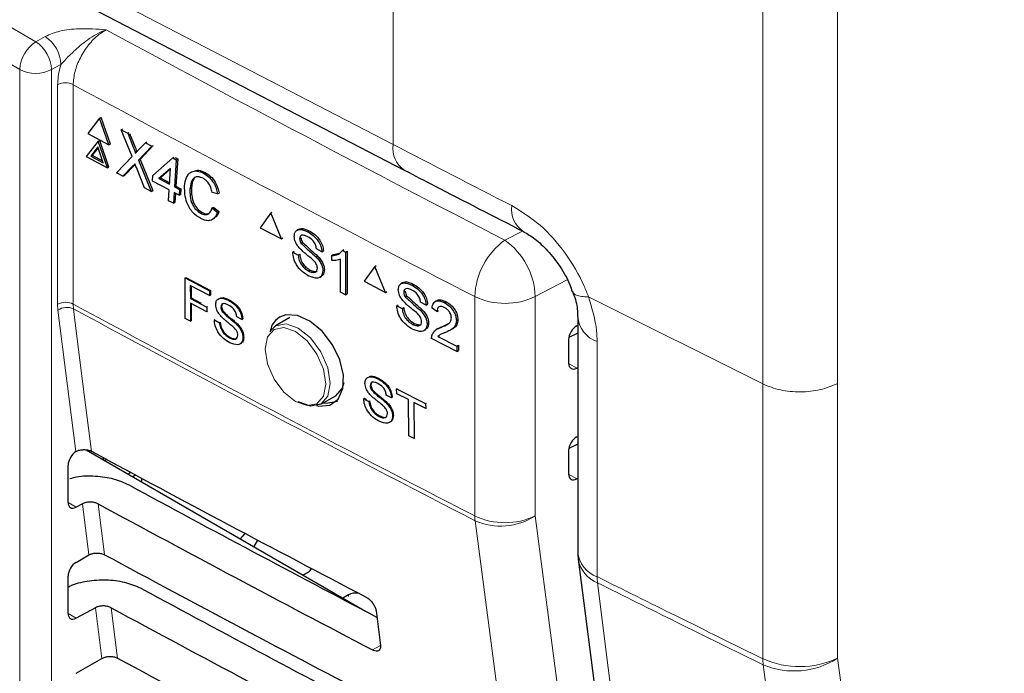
# Paper-space layout 'Blatt2' of a CAD drawing. Header units: millimetres. Extents: x 5 to 418, y 2 to 292.
# Tile 38 of 63: x 135.26 to 146.13, y 153.21 to 160.42. Entities that reach past the tile are written whole.
import ezdxf

# ---------------------------------------------------------------- set-up
doc = ezdxf.new("R2010")
doc.units = ezdxf.units.MM

psp = doc.layouts.new('Blatt2')

# ---------------------------------------------------------------- linework, layer by layer
at = {"color": 7, "linetype": 'Continuous', "lineweight": 18}
for p, q in [((139.379, 174.462), (139.379, 159.046)), ((143.463, 156.402), (143.463, 172.4)), ((144.288, 172.405), (144.288, 156.407)), ((124.29, 166.613), (135.433, 160.181)), ((135.256, 159.875), (124.113, 166.307)), ((129.936, 163.942), (139.379, 159.046)), ((135.433, 160.181), (135.538, 160.239)), ((135.256, 142.795), (135.256, 159.875)), ((135.711, 159.931), (135.607, 159.873)), ((135.607, 159.873), (135.607, 142.793)), ((135.674, 157.283), (135.674, 159.706)), ((135.846, 159.707), (135.846, 157.284)), ((136.513, 159.009), (136.53, 159.018)), ((136.506, 158.81), (136.523, 158.818)), ((140.614, 157.99), (140.808, 158.091)), ((141.302, 157.551), (140.949, 157.368)), ((140.282, 154.944), (140.282, 157.367)), ((140.949, 157.368), (140.949, 154.945)), ((143.463, 156.402), (141.538, 157.365)), ((135.678, 157.218), (135.674, 157.283)), ((135.846, 157.284), (135.849, 157.232)), ((135.875, 155.655), (135.678, 157.218)), ((141.632, 156.871), (141.632, 156.361)), ((141.318, 156.63), (141.409, 156.577)), ((143.463, 153.369), (143.463, 156.402)), ((144.288, 156.407), (144.288, 153.375)), ((141.632, 156.361), (141.632, 154.275)), ((141.318, 155.405), (141.409, 155.353)), ((135.79, 155.092), (135.878, 155.041)), ((136.019, 154.514), (135.948, 155.079)), ((136.121, 155.078), (136.192, 154.517)), ((138.886, 154.055), (138.886, 154.073)), ((136.164, 153.372), (136.093, 153.932)), ((136.266, 153.931), (136.336, 153.375)), ((135.79, 153.868), (135.878, 153.817)), ((139.239, 153.514), (139.153, 153.465))]:
    psp.add_line(p, q, dxfattribs=at)
at = {"color": 7, "linetype": 'Continuous', "lineweight": 25}
for p, q in [((130.066, 163.656), (139.508, 158.76)), ((136.138, 159.337), (136.007, 159.166)), ((136.138, 159.337), (136.155, 159.346)), ((136.24, 159.042), (136.138, 159.337)), ((136.257, 159.051), (136.155, 159.346)), ((136.376, 159.21), (136.392, 159.219)), ((136.496, 158.913), (136.376, 159.21)), ((136.376, 159.21), (136.448, 159.172)), ((136.007, 159.166), (136.24, 159.042)), ((136.122, 159.083), (136.139, 159.092)), ((136.24, 158.796), (136.139, 159.092)), ((136.448, 159.172), (136.464, 159.18)), ((136.448, 159.172), (136.513, 159.009)), ((136.469, 159.169), (136.53, 159.018)), ((136.122, 159.083), (135.991, 158.912)), ((136.118, 159.019), (136.04, 158.918)), ((136.121, 159.01), (136.057, 158.927)), ((136.178, 158.845), (136.118, 159.019)), ((136.224, 158.787), (136.122, 159.083)), ((136.24, 159.042), (136.257, 159.051)), ((136.563, 158.982), (136.644, 159.066)), ((136.716, 159.028), (136.568, 158.873)), ((136.727, 159.03), (136.585, 158.882)), ((136.644, 159.066), (136.66, 159.075)), ((136.644, 159.066), (136.716, 159.028)), ((136.716, 159.028), (136.733, 159.036)), ((135.991, 158.912), (136.224, 158.787)), ((136.04, 158.918), (136.057, 158.927)), ((136.04, 158.918), (136.178, 158.845)), ((136.057, 158.927), (136.17, 158.867)), ((136.323, 158.734), (136.496, 158.913)), ((136.568, 158.873), (136.585, 158.882)), ((136.568, 158.873), (136.707, 158.529)), ((136.585, 158.882), (136.724, 158.537)), ((136.727, 158.705), (136.946, 158.898)), ((136.946, 158.898), (136.963, 158.907)), ((136.946, 158.898), (136.984, 158.878)), ((136.984, 158.878), (136.965, 158.578)), ((136.972, 158.902), (137.001, 158.887)), ((137.001, 158.887), (136.981, 158.587)), ((136.984, 158.878), (137.001, 158.887)), ((136.224, 158.787), (136.24, 158.796)), ((136.506, 158.81), (136.396, 158.695)), ((136.523, 158.818), (136.413, 158.704)), ((136.531, 158.826), (136.523, 158.818)), ((136.635, 158.567), (136.544, 158.794)), ((136.922, 158.782), (136.793, 158.67)), ((136.921, 158.776), (136.81, 158.679)), ((136.91, 158.607), (136.922, 158.782)), ((136.396, 158.695), (136.323, 158.734)), ((136.396, 158.695), (136.413, 158.704)), ((136.723, 158.643), (136.727, 158.705)), ((136.793, 158.67), (136.81, 158.679)), ((136.793, 158.67), (136.91, 158.607)), ((136.81, 158.679), (136.912, 158.624)), ((137.287, 158.729), (137.304, 158.737)), ((136.707, 158.529), (136.635, 158.567)), ((136.906, 158.544), (136.723, 158.643)), ((136.899, 158.426), (136.906, 158.544)), ((136.965, 158.578), (136.981, 158.587)), ((136.965, 158.578), (137.019, 158.549)), ((136.981, 158.587), (137.036, 158.558)), ((137.019, 158.549), (137.015, 158.487)), ((137.019, 158.549), (137.036, 158.558)), ((137.036, 158.558), (137.032, 158.495)), ((137.136, 158.555), (137.153, 158.564)), ((136.707, 158.529), (136.724, 158.537)), ((136.961, 158.516), (136.953, 158.397)), ((137.015, 158.487), (136.961, 158.516)), ((136.976, 158.507), (136.97, 158.406)), ((137.015, 158.487), (137.032, 158.495)), ((137.44, 158.5), (137.38, 158.517)), ((137.44, 158.5), (137.457, 158.509)), ((136.953, 158.397), (136.899, 158.426)), ((136.953, 158.397), (136.97, 158.406)), ((137.38, 158.346), (137.397, 158.355)), ((137.38, 158.346), (137.438, 158.298)), ((137.397, 158.355), (137.455, 158.307)), ((137.254, 158.287), (137.271, 158.296)), ((137.438, 158.298), (137.455, 158.307)), ((138.028, 158.291), (137.911, 158.128)), ((138.028, 158.291), (138.045, 158.301)), ((138.146, 158.005), (138.028, 158.291)), ((137.911, 158.128), (138.146, 158.005)), ((138.333, 158.109), (138.315, 158.098)), ((138.146, 158.005), (138.162, 158.015)), ((138.347, 158.005), (138.363, 158.015)), ((138.435, 158.083), (138.451, 158.093)), ((138.362, 157.955), (138.379, 157.966)), ((138.593, 157.862), (138.533, 157.893)), ((138.271, 157.856), (138.287, 157.867)), ((138.271, 157.856), (138.331, 157.825)), ((138.331, 157.825), (138.347, 157.835)), ((138.53, 157.805), (138.546, 157.815)), ((138.593, 157.862), (138.609, 157.872)), ((138.702, 157.82), (138.718, 157.83)), ((138.702, 157.764), (138.702, 157.82)), ((138.718, 157.83), (138.786, 157.846)), ((138.819, 157.875), (138.836, 157.886)), ((138.819, 157.875), (138.854, 157.857)), ((138.854, 157.857), (138.871, 157.867)), ((138.854, 157.857), (138.854, 157.387)), ((138.871, 157.867), (138.871, 157.398)), ((138.8, 157.416), (138.8, 157.782)), ((139.176, 157.7), (139.058, 157.537)), ((139.176, 157.7), (139.193, 157.71)), ((139.294, 157.414), (139.176, 157.7)), ((137.082, 157.573), (137.091, 157.579)), ((137.082, 157.573), (137.352, 157.431)), ((137.083, 157.124), (137.082, 157.573)), ((137.091, 157.579), (137.361, 157.436)), ((138.446, 157.65), (138.463, 157.66)), ((138.569, 157.579), (138.588, 157.591)), ((138.603, 157.652), (138.62, 157.663)), ((137.352, 157.379), (137.139, 157.491)), ((137.139, 157.491), (137.14, 157.347)), ((137.148, 157.487), (137.148, 157.353)), ((139.058, 157.537), (139.294, 157.414)), ((139.482, 157.519), (139.464, 157.508)), ((139.585, 157.494), (139.601, 157.504)), ((137.14, 157.347), (137.148, 157.353)), ((137.14, 157.347), (137.321, 157.251)), ((137.148, 157.353), (137.259, 157.294)), ((137.352, 157.431), (137.361, 157.436)), ((137.352, 157.431), (137.352, 157.379)), ((137.352, 157.379), (137.361, 157.384)), ((137.361, 157.436), (137.361, 157.384)), ((138.854, 157.387), (138.8, 157.416)), ((138.854, 157.387), (138.871, 157.398)), ((139.294, 157.414), (139.31, 157.425)), ((139.497, 157.415), (139.513, 157.426)), ((139.512, 157.366), (139.528, 157.376)), ((137.321, 157.199), (137.14, 157.295)), ((137.14, 157.295), (137.14, 157.094)), ((137.148, 157.291), (137.149, 157.099)), ((137.321, 157.251), (137.33, 157.257)), ((137.321, 157.251), (137.321, 157.199)), ((137.477, 157.252), (137.485, 157.257)), ((137.56, 157.326), (137.569, 157.332)), ((139.42, 157.266), (139.436, 157.277)), ((139.42, 157.266), (139.48, 157.235)), ((139.48, 157.235), (139.497, 157.245)), ((139.744, 157.273), (139.683, 157.304)), ((139.744, 157.273), (139.76, 157.283)), ((139.864, 157.204), (139.809, 157.239)), ((139.859, 157.322), (139.841, 157.31)), ((139.946, 157.3), (139.963, 157.311)), ((137.321, 157.199), (137.33, 157.205)), ((137.491, 157.204), (137.5, 157.21)), ((137.71, 157.115), (137.653, 157.145)), ((138.238, 157.135), (138.082, 157.045)), ((139.68, 157.216), (139.696, 157.226)), ((139.864, 157.204), (139.881, 157.215)), ((141.419, 157.143), (141.419, 154.546)), ((137.14, 157.094), (137.083, 157.124)), ((137.14, 157.094), (137.149, 157.099)), ((137.405, 157.109), (137.413, 157.115)), ((137.405, 157.109), (137.462, 157.079)), ((137.462, 157.079), (137.47, 157.084)), ((137.651, 157.06), (137.659, 157.065)), ((137.71, 157.115), (137.719, 157.12)), ((138.019, 156.982), (138.082, 157.045)), ((139.597, 157.06), (139.613, 157.071)), ((139.755, 157.064), (139.771, 157.074)), ((139.908, 157.026), (139.925, 157.037)), ((139.925, 157.037), (139.998, 157.073)), ((140.078, 157.102), (140.095, 157.113)), ((141.409, 157.044), (141.419, 157.049)), ((137.572, 156.912), (137.58, 156.917)), ((137.721, 156.914), (137.73, 156.919)), ((139.72, 156.991), (139.739, 157.002)), ((139.873, 157.013), (139.855, 157.001)), ((139.874, 156.928), (139.891, 156.939)), ((139.874, 156.928), (140.084, 156.82)), ((140.022, 157.002), (140.041, 157.014)), ((141.419, 156.964), (141.319, 156.914)), ((140.084, 156.76), (139.804, 156.905)), ((140.084, 156.82), (140.1, 156.831)), ((140.084, 156.82), (140.084, 156.76)), ((140.1, 156.831), (140.1, 156.77)), ((141.318, 156.894), (141.318, 156.632)), ((140.084, 156.76), (140.1, 156.77)), ((141.419, 156.582), (141.409, 156.577)), ((139.126, 156.383), (139.134, 156.388)), ((139.209, 156.46), (139.218, 156.465)), ((138.582, 156.179), (138.738, 156.269)), ((139.141, 156.336), (139.149, 156.341)), ((139.362, 156.249), (139.304, 156.279)), ((139.418, 156.347), (139.427, 156.353)), ((139.418, 156.347), (139.738, 156.185)), ((139.419, 156.295), (139.418, 156.347)), ((139.55, 156.229), (139.419, 156.295)), ((139.054, 156.239), (139.063, 156.244)), ((139.054, 156.239), (139.112, 156.21)), ((139.063, 156.244), (139.087, 156.232)), ((139.112, 156.21), (139.12, 156.215)), ((139.302, 156.193), (139.311, 156.199)), ((139.362, 156.249), (139.37, 156.255)), ((139.554, 155.83), (139.55, 156.229)), ((139.739, 156.133), (139.608, 156.199)), ((139.608, 156.199), (139.612, 155.8)), ((139.738, 156.185), (139.747, 156.19)), ((139.738, 156.185), (139.739, 156.133)), ((139.224, 156.043), (139.232, 156.049)), ((139.374, 156.048), (139.382, 156.054)), ((139.739, 156.133), (139.747, 156.138)), ((139.612, 155.8), (139.554, 155.83)), ((139.612, 155.8), (139.619, 155.806)), ((141.419, 155.739), (141.319, 155.689)), ((141.409, 155.819), (141.419, 155.824)), ((135.875, 155.655), (135.878, 155.657)), ((135.988, 155.675), (139.073, 153.894)), ((141.318, 155.669), (141.318, 155.407)), ((135.79, 155.094), (135.79, 155.506)), ((136.177, 155.589), (136.177, 155.566)), ((136.216, 155.568), (136.195, 155.556)), ((136.481, 155.425), (136.451, 155.408)), ((136.536, 155.396), (136.504, 155.377)), ((136.601, 155.361), (136.601, 155.321)), ((141.419, 155.358), (141.409, 155.353)), ((135.948, 155.079), (135.878, 155.041)), ((137.742, 154.752), (137.689, 154.694)), ((137.882, 154.678), (137.841, 154.606)), ((135.878, 154.432), (136.019, 154.514)), ((138.382, 154.293), (138.444, 154.328)), ((135.79, 153.869), (135.79, 154.281)), ((138.886, 154.073), (138.824, 154.038)), ((136.093, 153.932), (135.878, 153.817)), ((139.191, 153.897), (139.239, 153.515)), ((135.878, 153.208), (136.164, 153.372))]:
    psp.add_line(p, q, dxfattribs=at)
at = {"color": 7, "linetype": 'Continuous', "lineweight": 18, "flags": 128}
for points in [[(135.849, 157.232), (135.873, 157.043), (135.969, 156.287), (136.048, 155.658)], [(138.301, 156.207), (138.429, 156.163), (138.538, 156.184), (138.611, 156.267), (138.636, 156.401), (138.611, 156.564), (138.538, 156.731), (138.429, 156.877), (138.301, 156.981), (138.173, 157.025), (138.064, 157.004), (137.992, 156.921), (137.966, 156.787), (137.992, 156.625), (138.064, 156.457), (138.173, 156.311), (138.301, 156.207)], [(138.082, 157.045), (138.082, 157.045), (138.197, 157.067), (138.332, 157.02), (138.468, 156.911), (138.582, 156.756), (138.659, 156.58), (138.686, 156.408), (138.659, 156.267), (138.582, 156.179), (138.582, 156.179)], [(142.055, 141.367), (141.956, 142.124), (141.559, 145.155), (140.285, 154.892)], [(140.949, 154.945), (141.834, 148.18), (142.719, 141.42)], [(141.637, 154.207), (141.756, 153.268), (142.235, 149.51), (142.715, 145.753), (143.347, 140.795)], [(144.288, 153.375), (144.756, 149.947), (145.225, 146.518), (146.129, 139.9)], [(145.309, 139.827), (145.18, 140.77), (144.664, 144.545), (144.148, 148.32), (143.467, 153.301)]]:
    psp.add_lwpolyline(points, dxfattribs=at)
at = {"color": 7, "linetype": 'Continuous', "lineweight": 25, "flags": 128}
for points in [[(138.533, 156.165), (138.558, 156.157), (138.68, 156.169), (138.773, 156.236), (138.825, 156.351), (138.832, 156.501), (138.792, 156.669), (138.71, 156.836), (138.595, 156.984), (138.461, 157.095), (138.322, 157.158), (138.193, 157.165), (138.125, 157.14), (138.125, 157.14)], [(138.834, 156.415), (138.815, 156.357), (138.738, 156.269), (138.738, 156.269)], [(138.582, 156.179), (138.468, 156.157), (138.332, 156.204)], [(138.61, 156.195), (138.641, 156.19), (138.766, 156.213)], [(141.424, 154.467), (141.581, 153.238), (143.134, 141.055)]]:
    psp.add_lwpolyline(points, dxfattribs=at)
at = {"color": 7, "linetype": 'Continuous', "lineweight": 18}
for centre, radius, start, end in [((255.645, 381.42), 251.303, 241.62357, 242.75873), ((135.64, 159.857), 0.384, 122.6055, 177.3945), ((135.217, 159.856), 0.39, 2.4792, 56.3611), ((135.321, 159.914), 0.39, 2.4792, 56.3611), ((135.433, 160.217), 0.385, 242.6565, 296.7662), ((135.761, 159.533), 0.194, 63.8368, 116.6779), ((255.532, 381.224), 251.783, 241.61753, 242.75876), ((139.666, 159.004), 0.29, 171.5976, 237.0794), ((140.976, 158.328), 0.289, 171.404, 237.4675), ((141.091, 157.336), 0.81, 126.0261, 177.8015), ((140.144, 157.336), 0.806, 2.2312, 54.2597), ((140.614, 158.073), 0.781, 244.78, 295.3751), ((135.761, 157.11), 0.194, 63.8368, 116.6779), ((135.776, 157.073), 0.175, 65.0933, 124.1373), ((255.532, 378.802), 251.783, 241.61753, 242.75876), ((255.533, 378.746), 251.779, 241.61758, 242.75876), ((141.734, 157.17), 0.316, 183.9672, 251.2657), ((140.614, 155.651), 0.781, 244.78, 295.3751), ((140.73, 154.943), 0.449, 179.8785, 186.5632), ((140.567, 155.538), 0.705, 246.3585, 302.7876), ((141.735, 154.575), 0.318, 185.2548, 251.1228), ((141.77, 154.533), 0.353, 190.7789, 247.7093), ((142.198, 154.276), 0.565, 180.1129, 187.0104), ((143.869, 154.26), 0.979, 245.4647, 295.3317), ((144.034, 153.371), 0.571, 180.1513, 186.972), ((143.808, 154.114), 0.881, 247.2328, 303.0097)]:
    psp.add_arc(centre, radius, start, end, dxfattribs=at)
at = {"color": 7, "linetype": 'Continuous', "lineweight": 25}
for centre, radius, start, end in [((142.044, 154.546), 0.625, 180, 187.2681), ((138.411, 154.393), 0.0731, 296.9982, 336.5981), ((138.973, 153.907), 0.187, 83.0931, 117.6932)]:
    psp.add_arc(centre, radius, start, end, dxfattribs=at)
at = {"color": 7, "linetype": 'Continuous', "lineweight": 18}
psp.add_ellipse((306.237, 262.97), major_axis=(249.991, -3.705), ratio=0.56715, start_param=3.990039, end_param=3.997063, dxfattribs=at)
at = {"color": 7, "linetype": 'Continuous', "lineweight": 25}
for centre, major_axis, ratio, start_param, end_param in [((141.411, 156.943), (0.068, 0.105), 0.606761, 0.83184, 2.385183), ((141.411, 156.68), (0.068, 0.105), 0.606761, 2.385183, 3.938526), ((141.411, 155.718), (0.068, 0.105), 0.606761, 0.83184, 2.385183), ((135.88, 155.556), (0.064, 0.107), 0.587369, 0.847257, 2.36515), ((307.105, 264.714), (250.293, 3.851), 0.587275, 3.950946, 3.967413), ((141.411, 155.456), (0.068, 0.105), 0.606761, 2.385183, 3.938526), ((306.281, 256.504), (248.523, -3.692), 0.567125, 3.968584, 3.983526), ((135.88, 155.144), (0.064, 0.107), 0.587369, 2.36515, 3.918493), ((306.28, 256.504), (249.027, -3.699), 0.567125, 3.968582, 3.985126), ((135.88, 154.331), (0.064, 0.107), 0.587369, 0.811807, 2.36515), ((307.105, 263.489), (250.093, 3.848), 0.587275, 3.950986, 3.967453), ((306.281, 255.28), (248.322, -3.689), 0.567125, 3.968625, 3.983579), ((135.88, 153.919), (0.064, 0.107), 0.587369, 2.36515, 3.918493), ((306.281, 255.279), (248.827, -3.696), 0.567125, 3.968623, 3.985166), ((307.104, 262.264), (249.892, 3.845), 0.587275, 3.951027, 3.967493)]:
    psp.add_ellipse(centre, major_axis=major_axis, ratio=ratio, start_param=start_param, end_param=end_param, dxfattribs=at)
at = {"color": 7, "linetype": 'Continuous', "lineweight": 18}
for points, knots in [([(135.538, 160.239), (135.589, 160.261), (135.699, 160.308), (135.939, 160.331), (136.11, 160.32), (136.21, 160.313), (136.211, 160.313)], [0, 0, 0, 0, 0.270433, 0.574379, 0.997264, 1, 1, 1, 1]), ([(136.211, 160.313), (136.21, 160.313), (136.173, 160.299), (136.073, 160.252), (135.93, 160.147), (135.803, 160.03), (135.737, 159.958), (135.711, 159.931)], [0, 0, 0, 0, 0.003577, 0.201161, 0.547594, 0.825502, 1, 1, 1, 1]), ([(136.211, 160.313), (136.184, 160.296), (136.116, 160.255), (136.013, 160.15), (135.921, 160.007), (135.858, 159.851), (135.85, 159.755), (135.846, 159.707)], [0, 0, 0, 0, 0.142149, 0.356934, 0.571413, 0.78572, 1, 1, 1, 1]), ([(135.674, 159.706), (135.678, 159.766), (135.683, 159.839), (135.707, 159.917), (135.711, 159.931)], [0, 0, 0, 0, 0.818315, 1, 1, 1, 1]), ([(140.691, 158.371), (140.796, 158.306), (141.008, 158.175), (141.29, 157.855), (141.457, 157.57), (141.522, 157.405), (141.538, 157.365)], [0, 0, 0, 0, 0.302077, 0.603994, 0.905724, 1, 1, 1, 1]), ([(141.538, 157.365), (141.511, 157.365), (141.457, 157.366), (141.402, 157.382), (141.37, 157.401), (141.366, 157.419), (141.364, 157.426)], [0, 0, 0, 0, 0.2831446, 0.5662892, 0.8494338, 1, 1, 1, 1]), ([(141.537, 157.365), (141.576, 157.238), (141.627, 157.067), (141.631, 156.911), (141.632, 156.871)], [0, 0, 0, 0, 0.745217, 1, 1, 1, 1]), ([(141.632, 154.275), (141.923, 154.13), (142.531, 153.827), (143.143, 153.526), (143.463, 153.369)], [0, 0, 0, 0, 0.477875, 1, 1, 1, 1]), ([(143.467, 153.301), (143.147, 153.458), (142.535, 153.759), (141.927, 154.062), (141.637, 154.207)], [0, 0, 0, 0, 0.522125, 1, 1, 1, 1])]:
    psp.add_open_spline(points, degree=3, knots=knots, dxfattribs=at)
at = {"color": 7, "linetype": 'Continuous', "lineweight": 25}
for points, knots in [([(136.513, 159.009), (136.517, 158.998), (136.523, 158.983), (136.53, 158.963), (136.532, 158.955), (136.532, 158.951)], [0, 0, 0, 0, 0.561277, 0.781763, 1, 1, 1, 1]), ([(136.53, 159.018), (136.534, 159.007), (136.54, 158.992), (136.547, 158.975), (136.548, 158.969), (136.548, 158.967)], [0, 0, 0, 0, 0.642738, 0.895224, 1, 1, 1, 1]), ([(136.532, 158.951), (136.538, 158.956), (136.548, 158.967), (136.558, 158.978), (136.563, 158.982)], [0, 0, 0, 0, 0.56, 1, 1, 1, 1]), ([(136.528, 158.832), (136.524, 158.828), (136.517, 158.821), (136.509, 158.813), (136.506, 158.81)], [0, 0, 0, 0, 0.560002, 1, 1, 1, 1]), ([(136.544, 158.794), (136.541, 158.801), (136.536, 158.814), (136.53, 158.827), (136.528, 158.832)], [0, 0, 0, 0, 0.5599998, 1, 1, 1, 1]), ([(137.195, 158.756), (137.207, 158.759), (137.24, 158.767), (137.279, 158.749), (137.304, 158.737)], [0, 0, 0, 0, 0.372035, 1, 1, 1, 1]), ([(137.077, 158.586), (137.081, 158.62), (137.09, 158.688), (137.143, 158.749), (137.215, 158.759), (137.263, 158.739), (137.287, 158.729)], [0, 0, 0, 0, 0.2804925, 0.5595697, 0.7796153, 1, 1, 1, 1]), ([(137.28, 158.674), (137.265, 158.681), (137.235, 158.694), (137.194, 158.689), (137.149, 158.651), (137.142, 158.595), (137.136, 158.555)], [0, 0, 0, 0, 0.187223, 0.373906, 0.560736, 1, 1, 1, 1]), ([(137.186, 158.672), (137.185, 158.672), (137.16, 158.651), (137.156, 158.606), (137.153, 158.564)], [0, 0, 0, 0, 0.04544, 1, 1, 1, 1]), ([(137.38, 158.517), (137.376, 158.535), (137.369, 158.57), (137.345, 158.619), (137.313, 158.654), (137.291, 158.667), (137.28, 158.674)], [0, 0, 0, 0, 0.2805533, 0.5597389, 0.7796538, 1, 1, 1, 1]), ([(137.287, 158.729), (137.307, 158.716), (137.348, 158.69), (137.397, 158.628), (137.428, 158.562), (137.436, 158.52), (137.44, 158.5)], [0, 0, 0, 0, 0.280081, 0.559449, 0.779549, 1, 1, 1, 1]), ([(137.304, 158.737), (137.324, 158.725), (137.365, 158.699), (137.414, 158.637), (137.444, 158.57), (137.453, 158.529), (137.457, 158.509)], [0, 0, 0, 0, 0.280081, 0.559449, 0.779549, 1, 1, 1, 1]), ([(139.508, 158.76), (139.617, 158.704), (140.053, 158.478), (140.491, 158.253), (140.82, 158.085)], [0, 0, 0, 0, 0.2500007, 1, 1, 1, 1]), ([(137.256, 158.228), (137.225, 158.248), (137.162, 158.287), (137.1, 158.396), (137.077, 158.499), (137.077, 158.557), (137.077, 158.586)], [0, 0, 0, 0, 0.279955, 0.558088, 0.778912, 1, 1, 1, 1]), ([(137.136, 158.555), (137.136, 158.528), (137.135, 158.474), (137.155, 158.391), (137.201, 158.323), (137.236, 158.299), (137.254, 158.287)], [0, 0, 0, 0, 0.281245, 0.560716, 0.780138, 1, 1, 1, 1]), ([(137.153, 158.564), (137.153, 158.537), (137.152, 158.483), (137.172, 158.4), (137.218, 158.332), (137.253, 158.308), (137.271, 158.296)], [0, 0, 0, 0, 0.281245, 0.5607156, 0.780138, 1, 1, 1, 1]), ([(137.254, 158.287), (137.27, 158.28), (137.303, 158.267), (137.355, 158.282), (137.371, 158.322), (137.38, 158.346)], [0, 0, 0, 0, 0.280711, 0.560905, 1, 1, 1, 1]), ([(137.438, 158.298), (137.43, 158.277), (137.413, 158.235), (137.365, 158.204), (137.31, 158.204), (137.274, 158.22), (137.256, 158.228)], [0, 0, 0, 0, 0.280256, 0.559546, 0.779589, 1, 1, 1, 1]), ([(137.271, 158.296), (137.288, 158.289), (137.318, 158.275), (137.342, 158.286), (137.352, 158.29)], [0, 0, 0, 0, 0.553095, 1, 1, 1, 1]), ([(137.455, 158.307), (137.448, 158.284), (137.44, 158.257), (137.42, 158.245), (137.418, 158.244)], [0, 0, 0, 0, 0.865837, 1, 1, 1, 1]), ([(138.287, 158.032), (138.289, 158.046), (138.292, 158.073), (138.313, 158.1), (138.359, 158.115), (138.403, 158.096), (138.435, 158.083)], [0, 0, 0, 0, 0.187029, 0.374124, 0.56114, 1, 1, 1, 1]), ([(138.334, 158.109), (138.343, 158.113), (138.376, 158.127), (138.42, 158.108), (138.452, 158.094)], [0, 0, 0, 0, 0.279492, 1, 1, 1, 1]), ([(138.35, 157.898), (138.34, 157.909), (138.321, 157.931), (138.294, 157.978), (138.29, 158.012), (138.287, 158.032)], [0, 0, 0, 0, 0.281445, 0.562273, 1, 1, 1, 1]), ([(138.437, 158.028), (138.426, 158.033), (138.403, 158.045), (138.372, 158.048), (138.351, 158.033), (138.348, 158.014), (138.347, 158.005)], [0, 0, 0, 0, 0.28129, 0.56082, 0.78068, 1, 1, 1, 1]), ([(138.347, 158.005), (138.348, 157.996), (138.349, 157.979), (138.358, 157.963), (138.362, 157.955)], [0, 0, 0, 0, 0.559617, 1, 1, 1, 1]), ([(138.364, 158.016), (138.365, 158.006), (138.366, 157.99), (138.375, 157.973), (138.379, 157.966)], [0, 0, 0, 0, 0.559617, 1, 1, 1, 1]), ([(138.435, 158.083), (138.456, 158.071), (138.498, 158.046), (138.552, 157.987), (138.586, 157.92), (138.59, 157.881), (138.593, 157.862)], [0, 0, 0, 0, 0.280797, 0.560151, 0.779877, 1, 1, 1, 1]), ([(138.533, 157.893), (138.53, 157.909), (138.526, 157.939), (138.491, 157.995), (138.458, 158.015), (138.437, 158.028)], [0, 0, 0, 0, 0.281097, 0.560287, 1, 1, 1, 1]), ([(138.452, 158.094), (138.473, 158.081), (138.515, 158.056), (138.569, 157.998), (138.602, 157.931), (138.607, 157.892), (138.609, 157.873)], [0, 0, 0, 0, 0.280797, 0.560151, 0.779877, 1, 1, 1, 1]), ([(140.82, 158.084), (140.861, 158.06), (140.944, 158.012), (141.092, 157.875), (141.227, 157.7), (141.321, 157.537), (141.349, 157.448), (141.357, 157.423)], [0, 0, 0, 0, 0.216155, 0.434625, 0.669559, 0.908165, 1, 1, 1, 1]), ([(138.498, 157.768), (138.481, 157.783), (138.454, 157.807), (138.414, 157.838), (138.381, 157.866), (138.361, 157.887), (138.35, 157.898)], [0, 0, 0, 0, 0.339939, 0.560025, 0.780082, 1, 1, 1, 1]), ([(138.362, 157.955), (138.393, 157.926), (138.448, 157.874), (138.505, 157.826), (138.53, 157.805)], [0, 0, 0, 0, 0.558382, 1, 1, 1, 1]), ([(138.379, 157.966), (138.41, 157.937), (138.465, 157.885), (138.522, 157.837), (138.546, 157.815)], [0, 0, 0, 0, 0.558382, 1, 1, 1, 1]), ([(138.449, 157.594), (138.424, 157.609), (138.375, 157.637), (138.313, 157.709), (138.278, 157.789), (138.273, 157.834), (138.271, 157.856)], [0, 0, 0, 0, 0.280814, 0.559563, 0.77962, 1, 1, 1, 1]), ([(138.331, 157.825), (138.333, 157.806), (138.338, 157.767), (138.37, 157.712), (138.408, 157.673), (138.434, 157.657), (138.446, 157.65)], [0, 0, 0, 0, 0.280632, 0.558674, 0.779197, 1, 1, 1, 1]), ([(138.348, 157.835), (138.35, 157.816), (138.355, 157.778), (138.386, 157.722), (138.425, 157.683), (138.45, 157.668), (138.463, 157.66)], [0, 0, 0, 0, 0.280632, 0.558674, 0.779197, 1, 1, 1, 1]), ([(138.53, 157.805), (138.541, 157.792), (138.563, 157.768), (138.588, 157.726), (138.601, 157.686), (138.603, 157.664), (138.603, 157.652)], [0, 0, 0, 0, 0.280371, 0.559909, 0.779859, 1, 1, 1, 1]), ([(138.546, 157.815), (138.558, 157.803), (138.58, 157.779), (138.605, 157.737), (138.618, 157.697), (138.62, 157.674), (138.62, 157.663)], [0, 0, 0, 0, 0.280371, 0.559909, 0.779859, 1, 1, 1, 1]), ([(138.702, 157.82), (138.728, 157.822), (138.775, 157.827), (138.806, 157.86), (138.819, 157.875)], [0, 0, 0, 0, 0.560427, 1, 1, 1, 1]), ([(138.446, 157.65), (138.459, 157.644), (138.485, 157.632), (138.517, 157.632), (138.539, 157.65), (138.542, 157.67), (138.543, 157.681)], [0, 0, 0, 0, 0.280917, 0.560813, 0.780502, 1, 1, 1, 1]), ([(138.543, 157.681), (138.543, 157.689), (138.541, 157.706), (138.526, 157.739), (138.509, 157.757), (138.498, 157.768)], [0, 0, 0, 0, 0.280089, 0.55997, 1, 1, 1, 1]), ([(138.8, 157.782), (138.783, 157.775), (138.753, 157.763), (138.717, 157.764), (138.702, 157.764)], [0, 0, 0, 0, 0.559686, 1, 1, 1, 1]), ([(138.603, 157.652), (138.6, 157.631), (138.593, 157.589), (138.536, 157.56), (138.482, 157.581), (138.449, 157.594)], [0, 0, 0, 0, 0.279942, 0.56008, 1, 1, 1, 1]), ([(138.463, 157.66), (138.476, 157.655), (138.501, 157.644), (138.529, 157.641), (138.539, 157.65), (138.54, 157.652)], [0, 0, 0, 0, 0.449079, 0.896524, 1, 1, 1, 1]), ([(138.62, 157.663), (138.618, 157.64), (138.615, 157.608), (138.592, 157.599), (138.585, 157.596)], [0, 0, 0, 0, 0.704788, 1, 1, 1, 1]), ([(139.437, 157.442), (139.438, 157.456), (139.441, 157.483), (139.462, 157.51), (139.509, 157.525), (139.553, 157.507), (139.585, 157.494)], [0, 0, 0, 0, 0.187029, 0.374124, 0.56114, 1, 1, 1, 1]), ([(139.483, 157.519), (139.492, 157.523), (139.525, 157.538), (139.57, 157.518), (139.602, 157.504)], [0, 0, 0, 0, 0.281316, 1, 1, 1, 1]), ([(139.587, 157.438), (139.576, 157.444), (139.553, 157.455), (139.522, 157.458), (139.501, 157.443), (139.498, 157.425), (139.497, 157.415)], [0, 0, 0, 0, 0.28129, 0.56082, 0.78068, 1, 1, 1, 1]), ([(139.585, 157.494), (139.606, 157.481), (139.649, 157.456), (139.703, 157.399), (139.737, 157.331), (139.741, 157.292), (139.744, 157.273)], [0, 0, 0, 0, 0.280797, 0.560151, 0.779877, 1, 1, 1, 1]), ([(139.602, 157.504), (139.623, 157.492), (139.665, 157.467), (139.72, 157.409), (139.753, 157.342), (139.758, 157.303), (139.76, 157.284)], [0, 0, 0, 0, 0.280797, 0.560151, 0.779877, 1, 1, 1, 1]), ([(137.42, 157.278), (137.421, 157.291), (137.424, 157.317), (137.444, 157.343), (137.488, 157.357), (137.53, 157.339), (137.56, 157.326)], [0, 0, 0, 0, 0.1870287, 0.3741238, 0.5611402, 1, 1, 1, 1]), ([(137.468, 157.35), (137.473, 157.352), (137.501, 157.363), (137.538, 157.346), (137.569, 157.332)], [0, 0, 0, 0, 0.1804232, 1, 1, 1, 1]), ([(139.5, 157.308), (139.49, 157.319), (139.471, 157.341), (139.443, 157.388), (139.439, 157.422), (139.437, 157.442)], [0, 0, 0, 0, 0.281445, 0.562273, 1, 1, 1, 1]), ([(139.497, 157.415), (139.498, 157.406), (139.499, 157.39), (139.508, 157.373), (139.512, 157.366)], [0, 0, 0, 0, 0.5596169, 1, 1, 1, 1]), ([(139.512, 157.366), (139.543, 157.337), (139.599, 157.285), (139.655, 157.237), (139.68, 157.216)], [0, 0, 0, 0, 0.558382, 1, 1, 1, 1]), ([(139.514, 157.426), (139.514, 157.417), (139.516, 157.401), (139.525, 157.384), (139.529, 157.377)], [0, 0, 0, 0, 0.559617, 1, 1, 1, 1]), ([(139.529, 157.377), (139.56, 157.348), (139.615, 157.296), (139.672, 157.248), (139.697, 157.226)], [0, 0, 0, 0, 0.558382, 1, 1, 1, 1]), ([(139.683, 157.304), (139.681, 157.32), (139.676, 157.35), (139.642, 157.406), (139.608, 157.426), (139.587, 157.438)], [0, 0, 0, 0, 0.2810967, 0.5602874, 1, 1, 1, 1]), ([(141.359, 157.422), (141.365, 157.409), (141.399, 157.331), (141.417, 157.223), (141.416, 157.168), (141.416, 157.149)], [0, 0, 0, 0, 0.123333, 0.699209, 1, 1, 1, 1]), ([(137.48, 157.149), (137.471, 157.159), (137.452, 157.181), (137.426, 157.226), (137.422, 157.258), (137.42, 157.278)], [0, 0, 0, 0, 0.281445, 0.562273, 1, 1, 1, 1]), ([(137.562, 157.273), (137.551, 157.279), (137.529, 157.289), (137.5, 157.292), (137.48, 157.279), (137.478, 157.261), (137.477, 157.252)], [0, 0, 0, 0, 0.28129, 0.56082, 0.78068, 1, 1, 1, 1]), ([(137.477, 157.252), (137.478, 157.243), (137.479, 157.227), (137.488, 157.211), (137.491, 157.204)], [0, 0, 0, 0, 0.559617, 1, 1, 1, 1]), ([(137.502, 157.29), (137.498, 157.288), (137.488, 157.282), (137.486, 157.266), (137.485, 157.257)], [0, 0, 0, 0, 0.394344, 1, 1, 1, 1]), ([(137.485, 157.257), (137.486, 157.248), (137.487, 157.233), (137.496, 157.217), (137.5, 157.21)], [0, 0, 0, 0, 0.5596169, 1, 1, 1, 1]), ([(137.56, 157.326), (137.58, 157.314), (137.62, 157.29), (137.672, 157.235), (137.704, 157.17), (137.708, 157.133), (137.71, 157.115)], [0, 0, 0, 0, 0.280797, 0.560151, 0.779877, 1, 1, 1, 1]), ([(137.653, 157.145), (137.651, 157.159), (137.647, 157.188), (137.614, 157.242), (137.582, 157.262), (137.562, 157.273)], [0, 0, 0, 0, 0.281097, 0.560287, 1, 1, 1, 1]), ([(137.569, 157.332), (137.589, 157.32), (137.629, 157.296), (137.681, 157.24), (137.712, 157.176), (137.717, 157.138), (137.719, 157.12)], [0, 0, 0, 0, 0.280797, 0.560151, 0.779877, 1, 1, 1, 1]), ([(139.599, 157.005), (139.574, 157.019), (139.525, 157.048), (139.462, 157.119), (139.427, 157.199), (139.422, 157.244), (139.42, 157.266)], [0, 0, 0, 0, 0.280814, 0.559563, 0.77962, 1, 1, 1, 1]), ([(139.497, 157.246), (139.5, 157.227), (139.504, 157.188), (139.536, 157.133), (139.575, 157.094), (139.601, 157.079), (139.613, 157.071)], [0, 0, 0, 0, 0.280632, 0.558674, 0.779197, 1, 1, 1, 1]), ([(139.649, 157.179), (139.632, 157.193), (139.604, 157.218), (139.565, 157.249), (139.531, 157.277), (139.51, 157.298), (139.5, 157.308)], [0, 0, 0, 0, 0.339939, 0.560025, 0.780082, 1, 1, 1, 1]), ([(139.809, 157.239), (139.813, 157.258), (139.819, 157.296), (139.856, 157.323), (139.902, 157.321), (139.931, 157.307), (139.946, 157.3)], [0, 0, 0, 0, 0.2802352, 0.558893, 0.7791323, 1, 1, 1, 1]), ([(139.862, 157.319), (139.867, 157.323), (139.881, 157.336), (139.919, 157.331), (139.948, 157.318), (139.963, 157.311)], [0, 0, 0, 0, 0.209748, 0.604311, 1, 1, 1, 1]), ([(139.945, 157.247), (139.933, 157.252), (139.91, 157.262), (139.881, 157.256), (139.866, 157.234), (139.865, 157.214), (139.864, 157.204)], [0, 0, 0, 0, 0.28041, 0.559489, 0.779375, 1, 1, 1, 1]), ([(140.023, 157.13), (140.022, 157.143), (140.019, 157.168), (139.997, 157.205), (139.971, 157.232), (139.954, 157.242), (139.945, 157.247)], [0, 0, 0, 0, 0.27908, 0.558612, 0.779043, 1, 1, 1, 1]), ([(139.946, 157.3), (139.965, 157.289), (140.002, 157.267), (140.047, 157.211), (140.074, 157.153), (140.077, 157.119), (140.078, 157.102)], [0, 0, 0, 0, 0.280482, 0.559644, 0.779749, 1, 1, 1, 1]), ([(139.963, 157.311), (139.982, 157.3), (140.019, 157.278), (140.064, 157.222), (140.091, 157.163), (140.093, 157.13), (140.095, 157.113)], [0, 0, 0, 0, 0.280482, 0.559644, 0.779749, 1, 1, 1, 1]), ([(137.621, 157.025), (137.605, 157.039), (137.579, 157.062), (137.541, 157.092), (137.51, 157.119), (137.49, 157.139), (137.48, 157.149)], [0, 0, 0, 0, 0.339939, 0.560025, 0.780082, 1, 1, 1, 1]), ([(137.491, 157.204), (137.509, 157.186), (137.537, 157.155), (137.58, 157.122), (137.616, 157.093), (137.639, 157.071), (137.651, 157.06)], [0, 0, 0, 0, 0.338408, 0.558974, 0.779535, 1, 1, 1, 1]), ([(137.5, 157.21), (137.517, 157.191), (137.545, 157.16), (137.588, 157.127), (137.624, 157.098), (137.648, 157.076), (137.659, 157.065)], [0, 0, 0, 0, 0.3384083, 0.5589741, 0.7795351, 1, 1, 1, 1]), ([(138.125, 157.14), (138.094, 157.117), (138.044, 157.08), (138.028, 157.006), (138.022, 156.979)], [0, 0, 0, 0, 0.620461, 1, 1, 1, 1]), ([(139.48, 157.235), (139.483, 157.216), (139.488, 157.178), (139.519, 157.122), (139.558, 157.083), (139.584, 157.068), (139.597, 157.06)], [0, 0, 0, 0, 0.280632, 0.558674, 0.779197, 1, 1, 1, 1]), ([(139.694, 157.092), (139.694, 157.1), (139.692, 157.117), (139.677, 157.15), (139.659, 157.168), (139.649, 157.179)], [0, 0, 0, 0, 0.2800885, 0.5599705, 1, 1, 1, 1]), ([(139.68, 157.216), (139.692, 157.203), (139.714, 157.179), (139.739, 157.137), (139.753, 157.097), (139.754, 157.075), (139.755, 157.064)], [0, 0, 0, 0, 0.280371, 0.559909, 0.779859, 1, 1, 1, 1]), ([(139.697, 157.226), (139.708, 157.214), (139.731, 157.19), (139.756, 157.148), (139.769, 157.108), (139.771, 157.086), (139.771, 157.074)], [0, 0, 0, 0, 0.280371, 0.559909, 0.779859, 1, 1, 1, 1]), ([(139.908, 157.026), (139.936, 157.038), (139.974, 157.054), (140.016, 157.088), (140.021, 157.116), (140.023, 157.13)], [0, 0, 0, 0, 0.561313, 0.781386, 1, 1, 1, 1]), ([(137.575, 156.858), (137.551, 156.872), (137.504, 156.9), (137.445, 156.969), (137.411, 157.045), (137.407, 157.088), (137.405, 157.109)], [0, 0, 0, 0, 0.280814, 0.559563, 0.77962, 1, 1, 1, 1]), ([(137.462, 157.079), (137.464, 157.061), (137.469, 157.024), (137.499, 156.971), (137.536, 156.934), (137.56, 156.919), (137.572, 156.912)], [0, 0, 0, 0, 0.280632, 0.5586744, 0.7791973, 1, 1, 1, 1]), ([(137.47, 157.085), (137.473, 157.066), (137.477, 157.03), (137.507, 156.976), (137.544, 156.939), (137.568, 156.924), (137.58, 156.917)], [0, 0, 0, 0, 0.280632, 0.558674, 0.779197, 1, 1, 1, 1]), ([(137.664, 156.941), (137.664, 156.949), (137.662, 156.965), (137.647, 156.997), (137.631, 157.014), (137.621, 157.025)], [0, 0, 0, 0, 0.280089, 0.55997, 1, 1, 1, 1]), ([(137.651, 157.06), (137.662, 157.048), (137.683, 157.025), (137.706, 156.985), (137.719, 156.946), (137.721, 156.925), (137.721, 156.914)], [0, 0, 0, 0, 0.280371, 0.559909, 0.779859, 1, 1, 1, 1]), ([(137.659, 157.065), (137.67, 157.053), (137.691, 157.03), (137.715, 156.99), (137.728, 156.952), (137.729, 156.93), (137.73, 156.919)], [0, 0, 0, 0, 0.280371, 0.559909, 0.779859, 1, 1, 1, 1]), ([(139.597, 157.06), (139.609, 157.055), (139.635, 157.043), (139.668, 157.043), (139.69, 157.061), (139.693, 157.081), (139.694, 157.092)], [0, 0, 0, 0, 0.280917, 0.560813, 0.780502, 1, 1, 1, 1]), ([(139.755, 157.064), (139.751, 157.042), (139.744, 157), (139.686, 156.971), (139.632, 156.992), (139.599, 157.005)], [0, 0, 0, 0, 0.279942, 0.56008, 1, 1, 1, 1]), ([(139.613, 157.071), (139.626, 157.066), (139.651, 157.055), (139.68, 157.052), (139.689, 157.061), (139.691, 157.063)], [0, 0, 0, 0, 0.447952, 0.894275, 1, 1, 1, 1]), ([(139.771, 157.074), (139.769, 157.052), (139.766, 157.019), (139.743, 157.01), (139.736, 157.007)], [0, 0, 0, 0, 0.7080211, 1, 1, 1, 1]), ([(139.81, 156.943), (139.817, 156.958), (139.829, 156.982), (139.856, 157.003), (139.881, 157.016), (139.899, 157.023), (139.908, 157.026)], [0, 0, 0, 0, 0.339411, 0.559525, 0.779752, 1, 1, 1, 1]), ([(139.874, 157.013), (139.882, 157.018), (139.898, 157.027), (139.916, 157.034), (139.925, 157.037)], [0, 0, 0, 0, 0.49189, 1, 1, 1, 1]), ([(140.078, 157.102), (140.075, 157.081), (140.069, 157.039), (140.023, 156.998), (139.984, 156.982), (139.959, 156.971)], [0, 0, 0, 0, 0.278741, 0.558834, 1, 1, 1, 1]), ([(140.095, 157.113), (140.092, 157.092), (140.086, 157.051), (140.06, 157.024), (140.043, 157.016), (140.041, 157.015)], [0, 0, 0, 0, 0.4686987, 0.9396687, 1, 1, 1, 1]), ([(137.572, 156.912), (137.584, 156.906), (137.608, 156.895), (137.64, 156.895), (137.66, 156.912), (137.663, 156.931), (137.664, 156.941)], [0, 0, 0, 0, 0.280917, 0.560813, 0.780502, 1, 1, 1, 1]), ([(137.721, 156.914), (137.718, 156.894), (137.712, 156.853), (137.657, 156.825), (137.606, 156.846), (137.575, 156.858)], [0, 0, 0, 0, 0.279942, 0.56008, 1, 1, 1, 1]), ([(137.58, 156.917), (137.592, 156.912), (137.616, 156.901), (137.643, 156.898), (137.652, 156.907), (137.654, 156.908)], [0, 0, 0, 0, 0.450401, 0.899165, 1, 1, 1, 1]), ([(137.73, 156.919), (137.728, 156.897), (137.727, 156.87), (137.71, 156.862), (137.707, 156.861)], [0, 0, 0, 0, 0.855809, 1, 1, 1, 1]), ([(139.804, 156.905), (139.804, 156.913), (139.804, 156.927), (139.808, 156.938), (139.81, 156.943)], [0, 0, 0, 0, 0.5599563, 1, 1, 1, 1]), ([(139.959, 156.971), (139.949, 156.967), (139.932, 156.961), (139.909, 156.951), (139.89, 156.943), (139.88, 156.933), (139.874, 156.928)], [0, 0, 0, 0, 0.340038, 0.560063, 0.78009, 1, 1, 1, 1]), ([(139.068, 156.408), (139.07, 156.421), (139.072, 156.448), (139.092, 156.474), (139.136, 156.489), (139.179, 156.472), (139.209, 156.46)], [0, 0, 0, 0, 0.187029, 0.374124, 0.56114, 1, 1, 1, 1]), ([(139.117, 156.482), (139.121, 156.484), (139.149, 156.496), (139.187, 156.479), (139.218, 156.465)], [0, 0, 0, 0, 0.1789617, 1, 1, 1, 1]), ([(139.13, 156.28), (139.12, 156.29), (139.102, 156.311), (139.075, 156.356), (139.071, 156.389), (139.068, 156.408)], [0, 0, 0, 0, 0.281445, 0.562273, 1, 1, 1, 1]), ([(139.212, 156.406), (139.201, 156.412), (139.179, 156.422), (139.149, 156.424), (139.129, 156.41), (139.127, 156.392), (139.126, 156.383)], [0, 0, 0, 0, 0.28129, 0.56082, 0.78068, 1, 1, 1, 1]), ([(139.126, 156.383), (139.127, 156.374), (139.128, 156.359), (139.137, 156.343), (139.141, 156.336)], [0, 0, 0, 0, 0.559617, 1, 1, 1, 1]), ([(139.151, 156.422), (139.147, 156.419), (139.137, 156.413), (139.135, 156.398), (139.134, 156.388)], [0, 0, 0, 0, 0.396271, 1, 1, 1, 1]), ([(139.134, 156.388), (139.135, 156.38), (139.137, 156.364), (139.146, 156.348), (139.149, 156.341)], [0, 0, 0, 0, 0.559617, 1, 1, 1, 1]), ([(139.209, 156.46), (139.229, 156.448), (139.27, 156.424), (139.322, 156.37), (139.355, 156.305), (139.36, 156.268), (139.362, 156.249)], [0, 0, 0, 0, 0.280797, 0.560151, 0.779877, 1, 1, 1, 1]), ([(139.304, 156.279), (139.302, 156.293), (139.297, 156.322), (139.264, 156.376), (139.232, 156.395), (139.212, 156.406)], [0, 0, 0, 0, 0.281097, 0.560287, 1, 1, 1, 1]), ([(139.218, 156.465), (139.238, 156.453), (139.278, 156.43), (139.331, 156.375), (139.363, 156.311), (139.368, 156.273), (139.37, 156.255)], [0, 0, 0, 0, 0.280797, 0.560151, 0.779877, 1, 1, 1, 1]), ([(139.273, 156.158), (139.256, 156.172), (139.23, 156.195), (139.192, 156.224), (139.16, 156.25), (139.14, 156.27), (139.13, 156.28)], [0, 0, 0, 0, 0.339939, 0.560025, 0.780082, 1, 1, 1, 1]), ([(139.141, 156.336), (139.158, 156.317), (139.187, 156.287), (139.231, 156.255), (139.267, 156.226), (139.291, 156.204), (139.302, 156.193)], [0, 0, 0, 0, 0.338408, 0.558974, 0.779535, 1, 1, 1, 1]), ([(139.149, 156.341), (139.167, 156.323), (139.195, 156.293), (139.239, 156.26), (139.275, 156.231), (139.299, 156.21), (139.311, 156.199)], [0, 0, 0, 0, 0.338408, 0.558974, 0.779535, 1, 1, 1, 1]), ([(139.227, 155.99), (139.203, 156.004), (139.156, 156.03), (139.096, 156.099), (139.061, 156.174), (139.057, 156.217), (139.054, 156.239)], [0, 0, 0, 0, 0.280814, 0.559563, 0.77962, 1, 1, 1, 1]), ([(139.112, 156.21), (139.115, 156.191), (139.12, 156.155), (139.15, 156.102), (139.187, 156.065), (139.212, 156.051), (139.224, 156.043)], [0, 0, 0, 0, 0.280632, 0.5586744, 0.7791973, 1, 1, 1, 1]), ([(139.12, 156.215), (139.123, 156.197), (139.128, 156.16), (139.159, 156.107), (139.196, 156.07), (139.22, 156.056), (139.233, 156.049)], [0, 0, 0, 0, 0.280632, 0.558674, 0.779197, 1, 1, 1, 1]), ([(139.317, 156.075), (139.316, 156.083), (139.315, 156.099), (139.299, 156.13), (139.283, 156.147), (139.273, 156.158)], [0, 0, 0, 0, 0.2800885, 0.5599705, 1, 1, 1, 1]), ([(139.302, 156.193), (139.313, 156.182), (139.335, 156.159), (139.359, 156.119), (139.372, 156.081), (139.374, 156.059), (139.374, 156.048)], [0, 0, 0, 0, 0.2803713, 0.5599089, 0.7798589, 1, 1, 1, 1]), ([(139.311, 156.199), (139.322, 156.187), (139.343, 156.164), (139.367, 156.125), (139.381, 156.086), (139.382, 156.065), (139.383, 156.054)], [0, 0, 0, 0, 0.280371, 0.559909, 0.779859, 1, 1, 1, 1]), ([(139.224, 156.043), (139.236, 156.038), (139.261, 156.027), (139.292, 156.028), (139.313, 156.045), (139.316, 156.065), (139.317, 156.075)], [0, 0, 0, 0, 0.280917, 0.560813, 0.780502, 1, 1, 1, 1]), ([(139.374, 156.048), (139.371, 156.028), (139.365, 155.987), (139.31, 155.958), (139.259, 155.978), (139.227, 155.99)], [0, 0, 0, 0, 0.279942, 0.56008, 1, 1, 1, 1]), ([(139.233, 156.049), (139.245, 156.044), (139.269, 156.033), (139.296, 156.031), (139.305, 156.04), (139.306, 156.041)], [0, 0, 0, 0, 0.4510952, 0.9005499, 1, 1, 1, 1]), ([(139.383, 156.054), (139.38, 156.032), (139.376, 155.997), (139.35, 155.986), (139.339, 155.982)], [0, 0, 0, 0, 0.592206, 1, 1, 1, 1]), ([(135.878, 155.657), (135.889, 155.662), (135.91, 155.672), (135.951, 155.678), (135.994, 155.677), (136.027, 155.669), (136.043, 155.661), (136.048, 155.658)], [0, 0, 0, 0, 0.205259, 0.434181, 0.662401, 0.889163, 1, 1, 1, 1]), ([(136.467, 155.284), (136.411, 155.309), (136.3, 155.359), (136.092, 155.387), (135.92, 155.386), (135.833, 155.362), (135.809, 155.355)], [0, 0, 0, 0, 0.2945636, 0.5890675, 0.8852354, 1, 1, 1, 1]), ([(136.121, 155.078), (136.11, 155.083), (136.088, 155.093), (136.046, 155.099), (136.004, 155.097), (135.97, 155.09), (135.954, 155.082), (135.948, 155.079)], [0, 0, 0, 0, 0.218777, 0.43751, 0.657479, 0.879863, 1, 1, 1, 1]), ([(136.019, 154.514), (136.031, 154.519), (136.053, 154.53), (136.095, 154.537), (136.138, 154.535), (136.171, 154.527), (136.187, 154.519), (136.192, 154.517)], [0, 0, 0, 0, 0.223618, 0.44726, 0.670215, 0.891746, 1, 1, 1, 1]), ([(136.612, 154.137), (136.556, 154.162), (136.445, 154.211), (136.236, 154.241), (136.025, 154.232), (135.873, 154.198), (135.805, 154.166), (135.79, 154.159)], [0, 0, 0, 0, 0.232727, 0.465407, 0.699402, 0.935967, 1, 1, 1, 1]), ([(139.08, 154.049), (139.084, 154.047), (139.1, 154.038), (139.126, 154.017), (139.156, 153.982), (139.178, 153.944), (139.188, 153.915), (139.191, 153.9), (139.191, 153.897)], [0, 0, 0, 0, 0.081253, 0.29343, 0.506901, 0.72249, 0.939689, 1, 1, 1, 1]), ([(136.266, 153.931), (136.255, 153.936), (136.233, 153.946), (136.191, 153.952), (136.149, 153.951), (136.115, 153.943), (136.099, 153.935), (136.093, 153.932)], [0, 0, 0, 0, 0.2187831, 0.4375218, 0.6574965, 0.8798873, 1, 1, 1, 1]), ([(139.239, 153.515), (139.24, 153.511), (139.241, 153.495), (139.236, 153.473), (139.219, 153.455), (139.193, 153.451), (139.17, 153.457), (139.156, 153.464), (139.153, 153.465)], [0, 0, 0, 0, 0.085705, 0.302608, 0.518156, 0.731573, 0.943439, 1, 1, 1, 1]), ([(136.164, 153.372), (136.175, 153.378), (136.197, 153.388), (136.239, 153.395), (136.282, 153.393), (136.315, 153.385), (136.331, 153.378), (136.336, 153.375)], [0, 0, 0, 0, 0.223624, 0.447272, 0.670233, 0.891769, 1, 1, 1, 1])]:
    psp.add_open_spline(points, degree=3, knots=knots, dxfattribs=at)
at = {"color": 7, "linetype": 'Continuous', "lineweight": 18}
psp.add_open_spline([(143.463, 156.402), (143.525, 156.377), (143.649, 156.327), (143.877, 156.308), (144.105, 156.331), (144.227, 156.382), (144.288, 156.407)], degree=3, dxfattribs=at)

doc.saveas('drawing.dxf')
